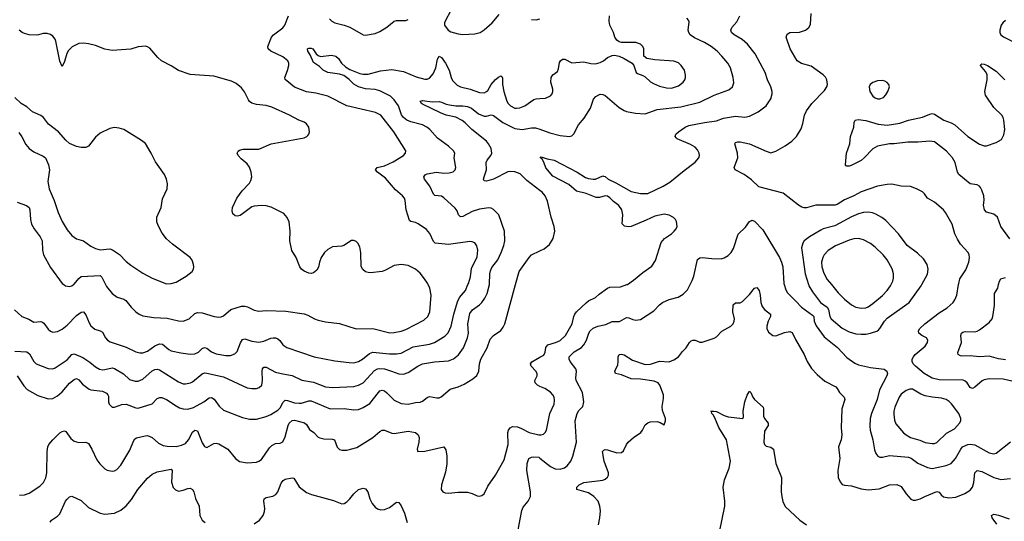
# Model space of a CAD drawing. Header units: inches. Extents: x 884691 to 1028259, y 526745 to 653629.
# Tile 31 of 241: x 955611 to 963919, y 548001 to 552237. Entities that reach past the tile are written whole.
import ezdxf

# ---------------------------------------------------------------- set-up
doc = ezdxf.new("R2010")
doc.units = ezdxf.units.IN
doc.header["$MEASUREMENT"] = 0
for name, color, linetype in [('A9554', 7, 'Continuous'), ('A9555', 7, 'Continuous'), ('A9564', 7, 'Continuous'), ('A9565', 7, 'Continuous')]:
    doc.layers.add(name, color=color, linetype=linetype)

msp = doc.modelspace()

# ---------------------------------------------------------------- linework, layer by layer
at = {"layer": 'A9554', "color": 6}
for points, elevation in [([(955566.8, 549786.8), (955630, 549731.4), (955688, 549708), (955730, 549682.8), (955787.9, 549687.9), (955803, 549683), (955814.6, 549674.6), (955850, 549624.9), (955870, 549607.3), (955890, 549599.5), (955930, 549603.1), (955970, 549624.6), (956010, 549658.1), (956090, 549739.1), (956130, 549767.1), (956150, 549770.4), (956170, 549744.2), (956196.8, 549676.8), (956211.5, 549651.5), (956244.2, 549624.2), (956290.4, 549610.4), (956310, 549597.6), (956335.7, 549550), (956352, 549530), (956375.5, 549515.5), (956510, 549472.8), (956590, 549432.1), (956624.1, 549424.1), (956650, 549424.5), (956690, 549437.5), (956750, 549481.9), (956790, 549500.7), (956815.8, 549495.8), (956870, 549451.5), (956890, 549440.6), (956970, 549422.5), (957050, 549412.2), (957090, 549414.8), (957119.6, 549430), (957150, 549459.7), (957170, 549467.4), (957190, 549463.4), (957230, 549433), (957270, 549414.5), (957350, 549401.4), (957390, 549401.3), (957425.1, 549414.9), (957444.5, 549435.5), (957472.9, 549507.1), (957490, 549536.3), (957510, 549541.2), (957570, 549522.8), (957630, 549515), (957670, 549522.6), (957730, 549548.7), (957750, 549551.8), (957770, 549550.3), (957790, 549542.3), (957807, 549527), (957832.4, 549490), (957864.8, 549470), (958096.6, 549390), (958270, 549355.7), (958390, 549341), (958430, 549340.3), (958470, 549349.2), (958503.5, 549370), (958561.5, 549418.5), (958590, 549428.9), (958730, 549414.5), (958790, 549415.9), (958830, 549422.1), (958930, 549474.4), (959070, 549498.1), (959109.6, 549510.4), (959196.9, 549563.1), (959227.3, 549592.7), (959252.3, 549647.7), (959273.1, 549750), (959304.2, 549855.8), (959322.4, 549890), (959371.4, 549950), (959393, 550000)], 2700), ([(955570, 549436.8), (955670, 549431.9), (955693.9, 549413.9), (955728.8, 549350), (955750, 549331.6), (955850, 549290.3), (955890, 549288.5), (955910, 549297), (956010, 549364.1), (956050, 549410.4), (956070, 549415.6), (956143.6, 549383.6), (956203.7, 549343.7), (956250, 549306.4), (956285.6, 549285.6), (956310, 549279.9), (956330, 549281.7), (956390, 549297.1), (956410, 549290.7), (956487.3, 549247.3), (956538.1, 549198.1), (956583.8, 549183.8), (956610, 549184.9), (956650, 549202.4), (956728.2, 549271.8), (956750, 549283.8), (956770, 549286.7), (956790, 549281.1), (956950, 549177.9), (956990, 549163.2), (957010, 549162.2), (957051.2, 549170), (957070, 549180.1), (957150, 549247.5), (957170, 549253.7), (957190, 549253), (957330, 549221), (957530, 549128.1), (957570, 549121.8), (957610, 549123.7), (957632.4, 549130), (957653.4, 549150), (957660.8, 549190), (957657.2, 549270), (957660.6, 549290), (957670, 549302.4), (957690, 549302.7), (957770, 549261.8), (957830, 549245.6), (957911.2, 549231.2), (957992.8, 549192.8), (958090, 549177), (958190, 549137.1), (958251.4, 549131.4), (958430, 549140), (958470, 549149.6), (958510, 549171.6), (958605.8, 549274.2), (958630, 549288.6), (958650, 549292), (958690, 549287.7), (958749.2, 549270), (958810, 549245.1), (958850, 549243.7), (958890, 549259), (958970, 549311.1), (959010, 549330), (959110, 549346.6), (959230, 549355.5), (959270, 549373.7), (959312.3, 549407.7), (959355, 549465), (959390.3, 549550), (959396.9, 549590), (959392.7, 549670), (959410, 549756.2), (959432.8, 549787.2), (959491, 549829), (959511.2, 549848.8), (959535.5, 549884.5), (959554.2, 549925.8), (959573.9, 550000)], 2600), ([(955590, 549228.9), (955645.2, 549145.2), (955674.3, 549114.3), (955762.6, 549062.6), (955850, 549034.2), (955890, 549038.3), (955930, 549060.2), (955970, 549094.7), (956030, 549168), (956070, 549199.3), (956090, 549205.7), (956110, 549195.5), (956139.7, 549159.7), (956195.7, 549115.8), (956210.2, 549110.2), (956310, 549099.3), (956343.6, 549083.6), (956355.6, 549070), (956358.9, 549058.9), (956361, 549010), (956366.3, 548990), (956390, 548966.1), (956410, 548964.1), (956472.8, 548987.2), (956509.8, 548990.2), (956590, 548958.4), (956610, 548956.6), (956728.3, 548991.7), (956770, 549038.7), (956793.1, 549046.9), (956810, 549046), (956850, 549029.8), (956930, 548975.4), (956960, 548960), (956990, 548950.6), (957030, 548948.8), (957077.8, 548962.2), (957163.3, 549010), (957210, 549044.3), (957230, 549045.6), (957251.5, 549031.5), (957293, 548973), (957330, 548940.3), (957490, 548876.5), (957550, 548862.9), (957610, 548864.5), (957690, 548884.9), (957730, 548902.4), (957790, 548940.8), (957810, 548959.4), (957833.4, 549006.6), (957850, 549022.6), (957870, 549022.2), (957930, 549002.5), (957970, 548997.4), (957990, 548999.4), (958050, 549019.2), (958070, 549019.1), (958230, 548950), (958350, 548955), (958430, 548941.2), (958470, 548944.9), (958510, 548961.5), (958564.5, 548995.5), (958638.2, 549090), (958650, 549102.1), (958670, 549109.3), (958690, 549102.8), (958710, 549086.8), (958770, 549024.3), (958830, 548996.8), (958890, 548990.3), (958950, 549004.4), (958990, 549008), (959010, 549014.6), (959050, 549046.7), (959070, 549053.9), (959130, 549043.6), (959150, 549045), (959167.7, 549052.3), (959244.3, 549115.7), (959310, 549136.8), (959360, 549160), (959435.4, 549204.6), (959468.1, 549231.9), (959484.9, 549270), (959490.8, 549330), (959501.2, 549370), (959555.1, 549464.9), (959581.4, 549538.6), (959608.6, 549571.4), (959670, 549612.6), (959690, 549639.2), (959704.8, 549670), (959794.3, 550000)], 2500), ([(955982.3, 550000), (955996.3, 549990), (956030, 549983.3), (956050, 549989.4), (956066, 550000)], 2800), ([(956334.5, 550000), (956343.1, 549983.1), (956390, 549924.4), (956434.5, 549894.5), (956490, 549877.3), (956506.5, 549866.5), (956552.1, 549810), (956591, 549771), (956618.6, 549750), (956650, 549735.3), (956742.9, 549722.9), (956856.4, 549716.3), (956950, 549693.4), (956990, 549691.2), (957040.2, 549710), (957090, 549754.7), (957110, 549763.2), (957150, 549760.4), (957250.7, 549729.3), (957290, 549724.6), (957310, 549726.8), (957330, 549735), (957391.4, 549788.6), (957482.7, 549817.3), (957510, 549819), (957533, 549813), (957590, 549785.4), (957630, 549775), (957690, 549782.4), (957855.7, 549775.7), (958010, 549752.5), (958041.8, 549741.8), (958098.5, 549710), (958130, 549698.9), (958190, 549686.6), (958310, 549672.4), (958450, 549627.6), (958590, 549628.1), (958733.8, 549593.8), (958770, 549594.6), (958830, 549607.3), (958870, 549620.8), (959021.3, 549698.7), (959054.3, 549730), (959071.8, 549770), (959083.6, 549910), (959071.6, 549970), (959057.5, 550000)], 2800), ([(960000, 549140.7), (959979.4, 549150), (959959.9, 549170), (959957.2, 549190), (959976.5, 549230), (959977.5, 549250), (959966.5, 549270), (959925.6, 549310), (959919.7, 549330), (959931.6, 549348.3), (960000, 549386.2)], 2400), ([(955610, 548223), (955650, 548223.7), (955690, 548237.5), (955781.3, 548298.7), (955812.3, 548330), (955831.5, 548368.5), (955840.5, 548410), (955841.3, 548590), (955847.5, 548630), (955857.6, 548650), (955890, 548690), (955950, 548747.8), (955970, 548760.5), (955990, 548765.1), (955999.3, 548759.3), (956041.1, 548701.1), (956070, 548676.6), (956110, 548665.4), (956170, 548669.3), (956190, 548658.6), (956220.6, 548610), (956261.5, 548521.5), (956286.2, 548486.2), (956330, 548444), (956350, 548432.5), (956390, 548423.5), (956410, 548427.3), (956430, 548438.7), (956464.3, 548475.7), (956539.2, 548600.8), (956570, 548678.8), (956583.2, 548696.8), (956595.1, 548704.9), (956670, 548723.6), (956690, 548724.3), (956729.3, 548709.3), (956781.8, 548661.8), (956820.9, 548640.9), (956854.2, 548634.2), (956930, 548632.9), (956977.3, 548642.7), (957010, 548658.6), (957035.2, 548690), (957070, 548754.9), (957090, 548771.1), (957110, 548766), (957150, 548662.3), (957170, 548631.6), (957190, 548623.7), (957250, 548658.2), (957270, 548660.4), (957290, 548654.6), (957368, 548610), (957432.4, 548532.4), (957466.5, 548506.5), (957530, 548494.1), (957610, 548500.1), (957630, 548507.7), (957650, 548522.6), (957719.9, 548620.1), (957739.5, 548640.5), (957770, 548657.2), (957810, 548661.8), (957830, 548673.5), (957850, 548715.6), (957874.8, 548810), (957884.5, 548830), (957910, 548851.5), (957930, 548854.4), (958013.7, 548833.7), (958030, 548817.5), (958056.6, 548776.6), (958093.6, 548750), (958130, 548712.8), (958144.7, 548704.7), (958176.5, 548696.5), (958250, 548695.8), (958267.1, 548690), (958290, 548626.2), (958310, 548607.8), (958330, 548600.9), (958370, 548602.5), (958455.3, 548624.7), (958590, 548707.6), (958650, 548760.5), (958670, 548770.8), (958690, 548769.7), (958750, 548744.6), (958770, 548742.8), (958890, 548760.9), (958949.3, 548750), (958972, 548732), (958981.3, 548710), (958979.5, 548670), (958963.8, 548610), (958970.3, 548590.3), (959030, 548592.5), (959188.8, 548628.8), (959205.7, 548605.7), (959214.8, 548550), (959214.8, 548485.2), (959202.9, 548417.1), (959168.7, 548310), (959168.5, 548270), (959180.2, 548250), (959200.2, 548240.2), (959230, 548237.5), (959310, 548246.2), (959388.3, 548248.3), (959430, 548237.1), (959470, 548217.3), (959490, 548213.6), (959510, 548218), (959530, 548234), (959561.5, 548298.5), (959627, 548390), (959699, 548521), (959731.6, 548650), (959730.9, 548750), (959735.5, 548770), (959748.5, 548791.5), (959770, 548800.7), (959810, 548799.2), (959846.1, 548786.1), (959910.2, 548750), (959990, 548730.7), (960000, 548730.7)], 2400), ([(959804.8, 547870), (959848.3, 548091.7), (959860.2, 548119.8), (959900.6, 548170), (959922.3, 548210), (959921.3, 548250), (959890.5, 548430), (959891.9, 548488.1), (959907.8, 548530), (959930, 548541.9), (959950, 548546.5), (959990, 548541.5), (960000, 548533.6)], 2300), ([(955867.3, 547992.7), (955879.9, 548010), (955930, 548043.4), (955950, 548064), (955997.8, 548170), (956010, 548189.3), (956030, 548208.1), (956050, 548211.9), (956130, 548177.9), (956190, 548117.9), (956290.7, 548070.7), (956330, 548062.1), (956410, 548070.9), (956465.1, 548094.9), (956510, 548132.8), (956554.2, 548185.8), (956606.8, 548270), (956690, 548364.2), (956730, 548400.2), (956770, 548419), (956890, 548440.1), (956897.7, 548430), (956891.1, 548331.1), (956906.3, 548286.3), (956925.4, 548265.4), (956950, 548256.2), (956990, 548263.6), (957030, 548279.4), (957050, 548280.1), (957069.2, 548269.2), (957079.6, 548250), (957094.1, 548194.1), (957124.9, 548130), (957132.2, 548050), (957150.2, 548010), (957176.1, 547990)], 2300), ([(957590, 547979.5), (957633.6, 548010), (957664.9, 548050), (957676.9, 548083.1), (957678.5, 548110), (957670.9, 548170), (957674.3, 548190), (957690, 548201.2), (957748, 548212), (957773.4, 548226.6), (957789.1, 548250.9), (957817.8, 548322.2), (957833.3, 548346.7), (957850, 548357.1), (957910, 548368.7), (957924.7, 548364.7), (957970, 548292.8), (958030, 548244.2), (958073.6, 548226.4), (958257.7, 548177.7), (958330, 548148.8), (958350, 548152.5), (958370, 548165.5), (958395.8, 548190), (958430, 548233.4), (958470, 548268.9), (958510, 548279.6), (958530, 548274.1), (958549.4, 548249.4), (958565, 548190), (958584.2, 548150), (958610, 548120.6), (958630, 548107.5), (958659, 548099), (958690, 548099.9), (958730, 548116.8), (958790, 548161.4), (958810, 548160.5), (958830, 548133), (958856.8, 548070), (958880.7, 547990)], 2300)]:
    msp.add_lwpolyline(points, dxfattribs=dict(at, elevation=elevation))
at = {"layer": 'A9555', "color": 6}
for points, elevation in [([(959393, 550000), (959397.4, 550010), (959413.4, 550066.6), (959424.2, 550135.8), (959470, 550234.5), (959475.4, 550290), (959467.7, 550327.7), (959450, 550352.3), (959430, 550361.8), (959410, 550364.1), (959230, 550339.3), (959116.4, 550350), (959103.8, 550363.8), (959071.3, 550431.3), (959044.2, 550464.2), (958973.1, 550513.1), (958950, 550524.4), (958911.7, 550531.7), (958900.2, 550540.2), (958871, 550631), (958863.6, 550710), (958856.6, 550730), (958840.8, 550750), (958781.5, 550801.5), (958697.9, 550897.9), (958629.1, 550950), (958612.8, 550970), (958627.8, 550990), (958690, 551004), (958762.8, 551037.2), (958848.6, 551091.4), (958866.9, 551110), (958869.9, 551130), (958766.8, 551290), (958658.4, 551430), (958614.4, 551454.4), (958370, 551508.7), (958210.2, 551590.3), (958110, 551615.4), (958030, 551628.8), (957930, 551665.9), (957851.9, 551731.9), (957848.1, 551750), (957871.3, 551808.7), (957881.1, 551850), (957882.1, 551870), (957874.3, 551890), (957830, 551924.4), (957730.7, 551970.7), (957707.6, 551990), (957704.8, 552010), (957735.4, 552090), (957753.7, 552110), (957831.4, 552168.6), (957848.2, 552191.8), (957878.6, 552270)], 2700), ([(959245.7, 552310), (959203.2, 552230), (959195.5, 552210), (959195.2, 552190), (959227.6, 552150), (959250, 552135), (959310, 552117.1), (959350, 552113.4), (959450, 552117.5), (959497.6, 552130), (959530, 552150.7), (959597.3, 552210), (959657.9, 552282.1)], 2700), ([(958224.5, 552244.5), (958244.1, 552224.1), (958270.2, 552210), (958350, 552191.4), (958395.3, 552175.3), (958510, 552110.1), (958530, 552105.6), (958610, 552121.8), (958650, 552136.5), (958710, 552173.1), (958770, 552225), (958790.1, 552230.1), (958870, 552231.6), (958890, 552237.8)], 2700), ([(959930, 552239), (959970, 552236.8), (960000, 552245.6)], 2700), ([(959057.5, 550000), (959051.9, 550011.9), (959027.2, 550050), (958990, 550095.2), (958950, 550130.5), (958890, 550161.3), (958830, 550170.5), (958770, 550162), (958698, 550122), (958668.6, 550111.4), (958570, 550099.7), (958550, 550100.9), (958530, 550108.4), (958506.3, 550126.3), (958493.5, 550153.5), (958489, 550269), (958479.9, 550319.9), (958463.1, 550350), (958450, 550364), (958430, 550373.5), (958410, 550371.1), (958346, 550330), (958330, 550324.9), (958250, 550319.5), (958210, 550297.7), (958182.2, 550270), (958154.2, 550230), (958139.4, 550190), (958131.6, 550148.4), (958118.5, 550121.5), (958090, 550099.3), (958070, 550095), (958050, 550097), (958010, 550114.8), (957989.9, 550129.9), (957974.5, 550150), (957943.9, 550230), (957907.9, 550287.9), (957891.5, 550370), (957892.8, 550450), (957884, 550530), (957868, 550568), (957839.4, 550599.4), (957733.9, 550653.9), (957690, 550665.4), (957650, 550667.1), (957590, 550663.2), (957570, 550655.6), (957490, 550596.2), (957470, 550583.6), (957450, 550577.7), (957430, 550581.1), (957410, 550598.4), (957404.3, 550624.3), (957407, 550650), (957443.4, 550730), (957488.3, 550791.7), (957550, 550856.5), (957561.2, 550878.8), (957568.5, 550910), (957564.2, 550950), (957550, 550990.8), (957530, 551019.1), (957480.7, 551060.7), (957455.3, 551090), (957447.1, 551110), (957453.7, 551126.3), (957465.5, 551134.5), (957496.7, 551143.3), (957630, 551144.2), (957732.5, 551187.5), (958010, 551239), (958034, 551250), (958041.7, 551258.3), (958050.8, 551270), (958055.3, 551290), (958050.5, 551330), (958030, 551357.9), (958010, 551370.9), (957967.3, 551387.3), (957886.6, 551430), (957738.3, 551498.3), (957690, 551513.3), (957610, 551521.4), (957570, 551532.9), (957550, 551547.2), (957540.3, 551560.3), (957506.5, 551626.5), (957482.2, 551662.2), (957437.2, 551697.2), (957398.1, 551718.1), (957250, 551759.2), (957050, 551774.7), (956950, 551808.3), (956888.5, 551848.5), (956808.1, 551890), (956777.2, 551917.2), (956710, 551996.2), (956690, 552008.9), (956673.2, 552013.2), (956610, 552009.2), (956550, 551987.8), (956390, 551976.1), (956330, 551988.6), (956250, 552018.6), (956190, 552033.4), (956150, 552038.5), (956110, 552035.7), (956052.4, 552007.6), (956022.5, 551977.5), (956008.4, 551951.6), (955990, 551883.6), (955970, 551842.4), (955950, 551886.6), (955915.3, 552055.3), (955910, 552071.3), (955890, 552099.2), (955870, 552112.2), (955841.8, 552121.8), (955810, 552120.3), (955770, 552107.9), (955752.7, 552107.3), (955690, 552109.9), (955650, 552121.5), (955630.8, 552130), (955607.5, 552150)], 2800), ([(959573.9, 550000), (959575.2, 550004.8), (959577.5, 550090), (959582.6, 550117.4), (959595.9, 550144.1), (959644.6, 550210), (959673.7, 550270), (959695.1, 550330), (959703.9, 550370), (959701.8, 550450), (959653.7, 550590), (959610, 550634.6), (959590, 550644.1), (959570, 550647.2), (959490, 550636.8), (959430, 550617.5), (959350, 550575.4), (959330, 550573.5), (959312.5, 550590), (959301.7, 550621.7), (959286.7, 550646.7), (959190, 550732.4), (959170, 550745.8), (959113.2, 550753.2), (959102.8, 550762.8), (959072, 550832), (959026.9, 550890), (959020.3, 550910), (959032.7, 550927.3), (959050, 550934.2), (959128.4, 550948.4), (959190, 550942.2), (959235.9, 550944.1), (959267.6, 550952.4), (959285.2, 550970), (959289.9, 550990.1), (959278.2, 551070), (959281.3, 551110), (959271.7, 551130), (959229.3, 551170), (959135.9, 551235.9), (959070.7, 551310), (959046.8, 551330), (959009.2, 551350), (958910, 551374.4), (958877.2, 551390), (958850.4, 551410), (958832.9, 551432.9), (958807.8, 551510), (958770, 551561.5), (958738.3, 551590), (958650, 551636.9), (958610, 551647.1), (958530, 551653.1), (958470, 551670.4), (958430, 551693.9), (958390.7, 551730.7), (958344.9, 551764.9), (958310, 551777.7), (958211.5, 551791.5), (958171.7, 551810), (958140.5, 551840.5), (958090, 551876.4), (958061.1, 551941.1), (958041.7, 551970), (958038.4, 551990), (958050, 551996.9), (958070, 551997.4), (958084.9, 551990), (958111.3, 551950), (958130, 551935.4), (958150, 551927.3), (958243.2, 551936.8), (958279.8, 551930), (958302.1, 551910), (958326.7, 551870), (958358.7, 551838.7), (958395.7, 551815.7), (958481.4, 551781.4), (958510, 551776.4), (958550, 551777.9), (958654.6, 551805.4), (958750, 551817.4), (958850, 551800.9), (958955, 551755), (959030, 551733.5), (959050, 551734.4), (959070, 551743.9), (959099.5, 551780.5), (959123.2, 551830), (959135.5, 551904.5), (959150, 551928.3), (959170, 551917.6), (959203.7, 551870), (959234.4, 551810), (959251.7, 551750), (959263.9, 551723.9), (959303.4, 551683.4), (959330, 551670.9), (959410.7, 551650.7), (959490, 551621.6), (959530, 551619.9), (959550, 551629.6), (959559.9, 551640.1), (959589.2, 551690.8), (959626.6, 551733.4), (959650, 551753.1), (959670, 551762.5), (959677.8, 551757.8), (959683.5, 551743.5), (959684.8, 551690), (959695, 551630), (959720.8, 551550), (959733.2, 551530), (959753.6, 551510), (959790, 551491.1), (959804, 551490), (959830, 551492.1), (959872.3, 551510), (959950, 551563), (959970, 551569.5), (960000, 551571.1)], 2600), ([(955604.8, 551284.8), (955628.9, 551248.9), (955662.4, 551182.4), (955690, 551150), (955730, 551120.1), (955810, 551086), (955829.6, 551069.6), (955853.6, 551010), (955861.8, 550970), (955846.9, 550870), (955858.7, 550810), (955902.8, 550710), (955936.6, 550610), (955970, 550532.7), (956010, 550463.7), (956050, 550413.6), (956090, 550386.4), (956150, 550368.7), (956210, 550325.1), (956250, 550304.3), (956290, 550294.3), (956370, 550300.9), (956394.9, 550294.9), (956453.9, 550253.9), (956510, 550195.9), (956550, 550163), (956650, 550097.4), (956730, 550055.2), (956850, 550006), (956890, 550008.3), (956930, 550021.8), (957015.1, 550070), (957066, 550110), (957077.7, 550130), (957081, 550150), (957078, 550170), (957065.4, 550205.4), (957048.2, 550230), (956901, 550341), (956850, 550386.9), (956813, 550433), (956778.8, 550498.8), (956768.7, 550530), (956767.1, 550570), (956803.4, 550650), (956814.9, 550725.1), (956854.9, 550810), (956857.7, 550850), (956849.5, 550890), (956833, 550930), (956756.6, 551036.6), (956719.7, 551110), (956671.2, 551191.2), (956637.4, 551217.4), (956490, 551310.4), (956450, 551322), (956410, 551325.3), (956370, 551318.9), (956290, 551278.6), (956250, 551244.8), (956191.7, 551170), (956170, 551157.8), (956130, 551156.7), (956090, 551165.1), (956032, 551192), (955999.4, 551219.3), (955938.9, 551290), (955853.6, 551353.6), (955810.7, 551410.7), (955790, 551429), (955718.4, 551458.4), (955670, 551500.4), (955624.5, 551530), (955570, 551581.2)], 2900), ([(960000, 550796), (959890, 550880.4), (959834.8, 550934.8), (959790, 550952.8), (959750, 550956.3), (959730, 550951.8), (959610, 550890), (959550, 550874.6), (959530, 550877.4), (959525.5, 550890), (959529.6, 550909.6), (959550, 550970), (959548.3, 551031.7), (959554.7, 551050), (959587.5, 551090), (959594.9, 551110), (959588.3, 551150), (959565.7, 551190), (959549.4, 551210), (959427.3, 551310), (959370, 551366.9), (959344.5, 551384.5), (959290, 551413), (959210, 551431.7), (959162.1, 551450), (959010, 551524.2), (959001.5, 551530), (958989.9, 551550.1), (959010, 551554.9), (959090, 551543.2), (959150, 551545.7), (959170, 551541.6), (959210, 551522.5), (959236.8, 551516.8), (959290, 551508.8), (959350, 551509.9), (959390, 551505), (959422.4, 551490), (959483.4, 551443.4), (959530, 551423), (959550, 551421.2), (959590, 551433.1), (959610, 551429.1), (959687.6, 551367.6), (959790, 551319.2), (959850.2, 551309.8), (959930, 551323.3), (959963.8, 551323.8), (960000, 551311.4)], 2500), ([(955590, 550696.1), (955669.3, 550669.3), (955690, 550651.1), (955696, 550630), (955700.7, 550550), (955711.6, 550510), (955733.6, 550470), (955783.9, 550403.9), (955799.1, 550370), (955802.3, 550290), (955812.6, 550250), (955870, 550144.8), (955968.3, 550010), (955982.3, 550000)], 2800), ([(959794.3, 550000), (959824.2, 550110), (959910, 550229.3), (959929.7, 550250.3), (960000, 550284.4)], 2500), ([(956066, 550000), (956070, 550002.7), (956110, 550051.2), (956130, 550068.3), (956290, 550075.9), (956302.7, 550062.7), (956334.5, 550000)], 2800)]:
    msp.add_lwpolyline(points, dxfattribs=dict(at, elevation=elevation))
at = {"layer": 'A9564', "color": 6}
for points, elevation in [([(960000, 549386.2), (960034.6, 549405.4), (960045.8, 549430), (960051.4, 549468.6), (960068.1, 549490), (960131.4, 549510), (960170, 549527.7), (960215.5, 549570), (960273.8, 549670), (960286.8, 549730), (960296, 549750), (960309.8, 549770.2), (960390, 549847), (960410, 549862.8), (960468.6, 549891.4), (960500.1, 549919.9), (960570.3, 549969.7), (960590, 549977), (960680.2, 549979.8), (960734.3, 550000)], 2400), ([(960000, 548533.6), (960090, 548462.6), (960130, 548445.2), (960170, 548441.6), (960207.3, 548452.7), (960231.2, 548470), (960261, 548510), (960279.6, 548550), (960309.5, 548670), (960297.8, 548850), (960314.8, 548910), (960330, 548937.1), (960361.7, 548970), (960371.2, 549010), (960360.3, 549090), (960306.7, 549190), (960303.1, 549210), (960308.4, 549270), (960302.5, 549290), (960255.7, 549350), (960246.4, 549370), (960248.7, 549391.3), (960290, 549430.8), (960350.2, 549469.8), (960371, 549490), (960394.4, 549530), (960412.1, 549590), (960424.5, 549610), (960450, 549632.5), (960490, 549648), (960557.1, 549662.9), (960610, 549687.1), (960672.7, 549687.3), (960730, 549723.3), (960750, 549720.6), (960784.2, 549704.2), (960810, 549698.4), (960850, 549705.8), (960962.4, 549777.6), (961010, 549830.1), (961034.6, 549850), (961090, 549874.5), (961166.2, 549893.8), (961210, 549919.9), (961245.3, 549954.7), (961268.7, 550000)], 2300), ([(960494.3, 547970), (960506.6, 548030), (960511.9, 548090), (960507.1, 548130), (960491.7, 548170), (960455.6, 548210), (960410, 548240.6), (960313.1, 548270), (960313.3, 548290), (960331.9, 548310), (960370, 548328.1), (960530, 548347.2), (960550, 548355.8), (960570, 548372.4), (960578.7, 548390), (960580, 548410), (960542.7, 548510), (960529.9, 548590), (960539.3, 548600.7), (960550, 548606.4), (960570, 548605.6), (960650, 548577.9), (960690, 548583), (960704.5, 548595.5), (960730.4, 548650), (960746.2, 548670), (960789.9, 548710), (960851.6, 548750), (960867, 548770), (960890, 548814.3), (960910, 548832.5), (960930, 548841.9), (960990, 548843.5), (961016.4, 548836.4), (961050, 548814.9), (961059.9, 548850), (961060.2, 548870), (961035.6, 548935.6), (961031.2, 548970), (961042.6, 549037.4), (961042.6, 549070), (961011.9, 549151.9), (960997.3, 549170), (960964.5, 549184.5), (960850, 549201.3), (960770, 549205.4), (960690, 549238.2), (960639.6, 549250), (960631.7, 549270), (960656.6, 549323.4), (960662.1, 549350), (960661.7, 549390), (960670, 549408.7), (960690, 549413.2), (960710, 549407.5), (960782.1, 549362.1), (960890, 549326), (960932.4, 549327.6), (961010, 549352.3), (961090, 549348.6), (961130, 549363.3), (961169.1, 549390.9), (961203.7, 549436.3), (961234.5, 549465.5), (961261.6, 549510), (961275.8, 549524.2), (961290, 549531.4), (961310, 549529.7), (961350, 549514.7), (961370, 549513.2), (961470, 549546.2), (961490, 549560.1), (961534.5, 549605.5), (961611.8, 549648.2), (961631.1, 549668.9), (961640.8, 549690), (961642.2, 549710), (961627.2, 549770), (961630, 549830.2), (961650, 549845.3), (961690, 549846.9), (961710, 549856.9), (961770, 549916.1), (961810, 549968.6), (961830, 549975.5), (961850, 549950.1), (961859.5, 549910), (961865.5, 549850), (961876.4, 549816.4), (961894.6, 549790), (961945.1, 549750), (961946.5, 549730), (961927.5, 549690), (961916.5, 549650), (961915.7, 549630), (961930, 549597.8), (961965.3, 549570), (961990, 549566.8), (962063.9, 549596.1), (962110, 549603.7), (962130, 549596.6), (962156.6, 549536.6), (962229, 549409), (962254.7, 549350), (962291.3, 549291.3), (962339.6, 549239.6), (962405.8, 549185.8), (962497.2, 549137.2), (962510, 549123.3), (962528.8, 549088.8), (962568.4, 549048.4), (962574.4, 549030), (962548.3, 548950), (962543.4, 548790), (962548.2, 548730), (962542.2, 548690), (962520.4, 548630), (962530.3, 548530), (962514, 548430), (962518.5, 548370), (962533.9, 548333.9), (962551.8, 548311.8), (962570, 548304.9), (962630, 548299.2), (962710, 548274), (962770, 548266.1), (962864.2, 548275.8), (962950, 548310), (963011.3, 548311.3), (963050, 548294), (963090, 548232.1), (963130, 548189.1), (963150, 548179.9), (963170, 548178.5), (963210, 548189.7), (963249, 548211), (963350, 548253.9), (963370, 548246.5), (963384.9, 548224.9), (963407.3, 548207.3), (963450, 548198.5), (963510, 548204.4), (963585.5, 548234.5), (963630, 548263.4), (963651, 548289), (963662, 548330), (963669.3, 548410), (963690, 548430.9), (963730, 548422.6), (963830, 548371.8), (963890, 548353.5), (963970, 548361.7)], 2200), ([(962062.2, 550000), (962075.2, 549955.2), (962088.9, 549930), (962161.1, 549861.1), (962208.5, 549808.5), (962301.9, 549741.9), (962311, 549730), (962313.9, 549690), (962330.7, 549650.7), (962398, 549558), (962511.7, 549470), (962590, 549384.6), (962656.8, 549336.8), (962690, 549322.9), (962790, 549300.2), (962904.7, 549284.7), (962929.2, 549269.2), (962932.2, 549250), (962927.6, 549230), (962867, 549110), (962846.2, 549030), (962797.4, 548910), (962787.5, 548870), (962784.5, 548804.5), (962787.5, 548770), (962809, 548690), (962823.3, 548603.3), (962834.2, 548574.2), (962851.2, 548551.2), (962870, 548541.8), (962890, 548541.8), (962950, 548555.3), (963110, 548543.9), (963134.2, 548534.2), (963190, 548491), (963270, 548456.4), (963310, 548448.3), (963427.2, 548472.8), (963470, 548489), (963506.7, 548530), (963551.2, 548610), (963567.3, 548630), (963610, 548648.5), (963631.8, 548651.8), (963670, 548646.9), (963790, 548579.6), (963830, 548571.9), (963850, 548575.3), (963970, 548673.2)], 2300), ([(962267.1, 550000), (962270, 549990.4), (962299.9, 549939.9), (962350, 549870), (962369.3, 549849.3), (962424.5, 549810), (962435.2, 549790), (962448, 549730), (962459.3, 549710), (962550, 549632.5), (962610, 549600.4), (962665.4, 549585.4), (962710, 549580), (962750, 549581.1), (962790, 549588.6), (962850.8, 549610), (962870, 549629.2), (962907, 549690), (962930, 549715.2), (963115.7, 549850), (963218.8, 549990), (963224, 550000)], 2400), ([(962459.5, 550000), (962516.1, 549930), (962570, 549877.5), (962630, 549828.2), (962666.5, 549810), (962710, 549800.4), (962750, 549804.4), (962770, 549812.2), (962810, 549839.1), (962891.6, 549908.4), (962930.5, 549950), (962958.5, 549990), (962963.4, 550000)], 2500), ([(964081.1, 549161.1), (963910, 549201.6), (963790, 549204.3), (963750, 549196.8), (963732, 549188), (963670, 549134.5), (963650, 549123.2), (963630, 549129.9), (963606.4, 549170), (963590, 549185.8), (963572, 549192), (963370, 549197.1), (963309.7, 549209.7), (963242.5, 549250), (963168.3, 549310), (963149.9, 549330), (963141.7, 549350), (963142.8, 549370), (963151.6, 549390), (963167.9, 549410), (963250, 549480.9), (963270.7, 549510), (963275.1, 549530), (963262, 549550), (963223.7, 549570), (963197.8, 549590), (963196, 549610), (963206.7, 549630), (963247.7, 549670), (963370, 549761.6), (963436.3, 549803.7), (963487, 549850), (963502, 549870), (963519.7, 549910), (963533, 550000)], 2300), ([(963930, 549363.4), (963870, 549372.2), (963790, 549394.3), (963710, 549390.6), (963630, 549399.5), (963570, 549395.4), (963550, 549399), (963530, 549409.9), (963527.5, 549427.5), (963557.6, 549510), (963552.5, 549570), (963558.3, 549590), (963570, 549598.8), (963590, 549604), (963670, 549602.1), (963690, 549606.2), (963710, 549616.7), (963790, 549679.1), (963817.2, 549710), (963823.6, 549730), (963835.6, 549824.4), (963836.1, 549923.9), (963863.7, 549970), (963871.4, 550000)], 2200), ([(960000, 548730.7), (960010, 548730.7), (960030, 548737.5), (960045.4, 548750), (960056.3, 548770), (960085.5, 548910), (960119.8, 548990), (960123.9, 549023.9), (960120.3, 549050), (960110.4, 549070), (960090, 549090.8), (960041.9, 549121.9), (960000, 549140.7)], 2400), ([(961516.8, 547910), (961559.9, 548130), (961560.5, 548170), (961545.5, 548290), (961558.2, 548350), (961596.5, 548450), (961609.8, 548510), (961575.5, 548690), (961510, 548793.2), (961475.8, 548875.8), (961461.3, 548901.3), (961451.1, 548910), (961448.3, 548928.3), (961444, 548930), (961467.7, 548932.3), (961490, 548927.3), (961554.7, 548894.7), (961590, 548882.5), (961711.9, 548868.1), (961718, 548882), (961715.4, 548930), (961728.5, 549010), (961750, 549066.3), (961766.2, 549093.8), (961770, 549099), (961781.1, 549090), (961797.1, 549050), (961810.7, 549030.7), (961883.5, 548963.5), (961887.7, 548947.7), (961885.8, 548890), (961894.5, 548870), (961925.5, 548830), (961925.4, 548810), (961896.9, 548763.1), (961888.8, 548668.8), (961895.9, 548650), (961910, 548634.2), (961950, 548627.9), (961972.2, 548610), (961992.4, 548490), (962037.7, 548370), (962037.1, 548250), (962041, 548210), (962050, 548168.2), (962070, 548126), (962194.2, 548010), (962250, 547971.7)], 2100), ([(963855.5, 547975.5), (963816.2, 548030), (963810.7, 548049.3), (963830, 548061.2), (963870, 548052.5), (963961, 548021)], 2100)]:
    msp.add_lwpolyline(points, dxfattribs=dict(at, elevation=elevation))
at = {"layer": 'A9564', "color": 6, "elevation": 2400}
msp.add_lwpolyline([(963122.3, 549117.7), (963090, 549105.4), (963050, 549074.8), (963030.5, 549050), (962994.6, 548965.4), (962986.4, 548930), (962985.9, 548905.9), (962993.9, 548853.9), (963004.7, 548824.7), (963068.7, 548748.7), (963090.7, 548730), (963128.3, 548708.3), (963206.5, 548686.5), (963250, 548665.8), (963310, 548657.9), (963330, 548658.9), (963350, 548667.7), (963430, 548746.3), (963497.6, 548782.4), (963542.1, 548830), (963551.5, 548850), (963552, 548870), (963534.4, 548910), (963474.3, 548994.3), (963453.8, 549013.8), (963428.9, 549028.9), (963390, 549041.7), (963310, 549048.9), (963250, 549061.2), (963215.2, 549075.2), (963144.2, 549115.8)], close=True, dxfattribs=at)
at = {"layer": 'A9565', "color": 6}
for points, elevation in [([(960000, 551571.1), (960046.3, 551573.7), (960090, 551595), (960103.1, 551610), (960109.4, 551630), (960108.8, 551650), (960091.7, 551710), (960094.1, 551750), (960110, 551772.8), (960150, 551799), (960158, 551822), (960165.6, 551874.4), (960173.2, 551890), (960190, 551903.7), (960210, 551903.9), (960270, 551874), (960370, 551881.1), (960430, 551867.8), (960470, 551865.6), (960510, 551874.8), (960536.2, 551890), (960570, 551918), (960610, 551935), (960630, 551936.6), (960670, 551928.5), (960711.7, 551910), (960779.5, 551870), (960792.7, 551850), (960811.9, 551791.9), (960822.6, 551782.6), (960870, 551766.5), (960890, 551753.7), (960932.9, 551712.9), (960958.6, 551698.6), (961010, 551676.9), (961070, 551661.4), (961110, 551658.3), (961170, 551679.7), (961210.6, 551710), (961223.3, 551730), (961228.7, 551750), (961229.6, 551770), (961219.1, 551810), (961193.5, 551850), (961170, 551872.5), (961130, 551887.9), (960970, 551897), (960903.1, 551910), (960877.6, 551930), (960877.7, 551990), (960870.2, 552010), (960850, 552031.7), (960810, 552044.7), (960690, 552045.6), (960670, 552049.8), (960650, 552063.9), (960633.5, 552090), (960620.5, 552130), (960589.9, 552189.9), (960583.8, 552223.8), (960588.8, 552270)], 2600), ([(960734.3, 550000), (960738.5, 550001.5), (960790, 550036.3), (960870, 550103.4), (960944.9, 550155.1), (960975.6, 550204.4), (961023.1, 550356.9), (961050.4, 550389.6), (961110.5, 550430), (961132.6, 550450), (961149.3, 550470), (961157.3, 550490), (961152.5, 550532.5), (961144.6, 550550), (961128, 550568), (961090, 550586.1), (961050, 550594), (960970, 550578.1), (960897.2, 550542.8), (960770, 550490.6), (960746.7, 550486.7), (960714.4, 550494.4), (960693.9, 550513.9), (960700.9, 550590), (960691.5, 550630), (960666.7, 550666.7), (960621.2, 550701.2), (960590, 550734), (960570, 550746.5), (960550, 550750.3), (960503.5, 550736.6), (960476.5, 550736.5), (960390, 550769.6), (960308.2, 550788.2), (960245, 550845), (960110, 550916.1), (960050, 550985.2), (960033.2, 551033.2), (960018.7, 551058.7), (960004.2, 551070), (960004.6, 551075.4), (960010, 551079.7), (960062.3, 551062.3), (960120.5, 551050), (960314.4, 550950), (960384.8, 550904.8), (960410, 550895.2), (960450, 550889.4), (960470, 550891.1), (960530, 550918.2), (960536.8, 550916.8), (960550, 550912.3), (960575.1, 550890), (960639.9, 550859.9), (960770, 550785.3), (960850, 550769), (960910.4, 550769.6), (961041.1, 550830), (961095.6, 550864.4), (961216.6, 550963.4), (961310, 551032.8), (961342, 551070), (961347.1, 551090), (961343.5, 551110), (961330, 551138.3), (961310, 551161.5), (961270, 551184.2), (961157.6, 551230), (961150, 551238.1), (961142.4, 551250), (961147.9, 551270), (961171, 551290), (961225.7, 551330), (961256.5, 551343.5), (961389.7, 551370.3), (961490, 551383.2), (961550, 551404.6), (961650, 551422), (961730, 551414.2), (961770, 551421.2), (961841.7, 551458.3), (961909.5, 551510), (961948.6, 551570), (961959.6, 551610), (961959.3, 551630), (961949.2, 551669.2), (961920.8, 551730), (961899.8, 551790), (961817.7, 551950), (961753, 552030), (961707.7, 552070), (961639.6, 552110), (961618.1, 552130), (961610.3, 552150), (961618.6, 552170), (961661.5, 552218.5), (961687.9, 552270)], 2400), ([(963533, 550000), (963534.5, 550010), (963544.7, 550050), (963594.1, 550125.9), (963619.5, 550190), (963626.5, 550230), (963623, 550250), (963613.1, 550270), (963550, 550341.3), (963523.1, 550383.1), (963503, 550430), (963478.3, 550510), (963423.9, 550610), (963406.9, 550630), (963330, 550696.6), (963270, 550728.9), (963246.9, 550766.9), (963230, 550782), (963177.6, 550810), (963127.6, 550827.6), (963050, 550832.3), (962970, 550847.6), (962930, 550846.7), (962850, 550830.8), (962710, 550782.5), (962649.3, 550750), (962570, 550717.1), (962510, 550675.6), (962490.6, 550669.4), (962330, 550670.5), (962250, 550647.3), (962230, 550646.9), (962210, 550653), (962182.6, 550670), (962053.3, 550773.3), (961846.7, 550826.7), (961786.1, 550886.1), (961725, 550930), (961649, 550970), (961640.4, 550990), (961671, 551071), (961666.8, 551110), (961644.6, 551190), (961650, 551198.8), (961670, 551207), (961690, 551205.9), (961769, 551189), (961910, 551126.3), (961950, 551113.7), (961990, 551126), (962070, 551170.8), (962124.8, 551210), (962165.1, 551250), (962203.6, 551316.4), (962219, 551361), (962234.4, 551430), (962250, 551467.9), (962294.6, 551530), (962401.2, 551638.8), (962420.9, 551670), (962426.2, 551690), (962421, 551730), (962410, 551752.3), (962390, 551771.9), (962290, 551843.7), (962208.5, 551868.5), (962170, 551890.9), (962110.9, 551990), (962077.8, 552090), (962086.4, 552113.6), (962110, 552127.9), (962190, 552131), (962240.5, 552150), (962269, 552171), (962283.9, 552196.1), (962288.1, 552290)], 2300), ([(960000, 551311.4), (960082.9, 551282.9), (960170, 551260.1), (960250, 551250.7), (960270, 551257.5), (960285.9, 551274.1), (960325.2, 551350), (960373.3, 551406.7), (960427.9, 551490), (960453.7, 551566.3), (960471.8, 551588.2), (960497.1, 551602.9), (960510, 551607), (960530, 551605.5), (960550, 551597.3), (960670, 551495.2), (960710, 551469.1), (960730, 551461.5), (960807.6, 551447.6), (960890, 551442.1), (960990, 551477.9), (961190, 551501.8), (961350, 551539.9), (961470, 551598.5), (961594, 551646), (961624.2, 551670), (961636.8, 551703.2), (961632.5, 551750), (961608.2, 551830), (961586, 551870), (961536.8, 551930), (961496.9, 551970), (961444.9, 552010), (961390, 552043.6), (961304.8, 552084.8), (961269.6, 552110), (961256.3, 552130), (961252.3, 552150), (961258.9, 552218.9), (961254.1, 552234.1), (961239.6, 552250)], 2500), ([(963930, 552229), (963907.8, 552210), (963893.8, 552190), (963880.1, 552150), (963881.6, 552130), (963890.8, 552110), (963911.4, 552091.4), (964043.9, 552023.9)], 2300), ([(963966.9, 550386.9), (963889.6, 550489.6), (963861.9, 550570), (963830, 550595.6), (963770, 550610.9), (963750.9, 550630), (963742.4, 550670), (963747.8, 550712.2), (963745.6, 550750), (963730, 550798.8), (963718.6, 550818.6), (963709.9, 550829.9), (963690, 550842.1), (963630, 550852.1), (963536.5, 550930), (963524.9, 550950), (963504.8, 551030), (963480.5, 551070), (963430, 551127.8), (963330, 551206.2), (963290, 551211.4), (963190, 551202.1), (963103.6, 551203.6), (962989.9, 551189.9), (962950, 551189.4), (962850, 551169.4), (962810, 551145.3), (962736.7, 551070), (962710, 551048.8), (962626.9, 551006.8), (962610, 551001.1), (962590, 550999.8), (962583.7, 551003.7), (962580.3, 551010), (962586.7, 551110), (962614.8, 551190), (962621.3, 551250), (962648.7, 551330), (962651.5, 551370), (962660.7, 551390), (962684.8, 551395.2), (962750, 551387), (962854.8, 551354.8), (962930, 551345.2), (963036.8, 551363.2), (963110, 551387.9), (963230, 551415.3), (963290, 551440.5), (963310, 551443.9), (963330, 551438.4), (963408.5, 551388.5), (963470, 551366.7), (963501.7, 551350), (963610, 551250), (963710, 551185.5), (963750, 551172.5), (963770, 551173.2), (963850, 551199.4), (963894.8, 551225.2), (963915.9, 551264.1), (963922.3, 551310), (963913.9, 551390), (963909.7, 551410), (963897.7, 551430), (963830, 551494.2), (963759.6, 551599.6), (963755.3, 551630), (963773.1, 551730), (963773.4, 551773.4), (963760.8, 551800.8), (963717, 551850), (963721, 551859), (963730, 551863.9), (963750, 551860.2), (963776.2, 551850), (963850, 551803), (963924.6, 551730)], 2200), ([(960000, 550284.4), (960037.5, 550302.5), (960082, 550338), (960113.6, 550390), (960125.3, 550450), (960120.4, 550490), (960094.7, 550570), (960065.2, 550705.2), (960044.4, 550750), (960020.4, 550780.4), (960000, 550796)], 2500), ([(963224, 550000), (963270, 550089.4), (963277.6, 550130), (963268.2, 550170), (963237.3, 550217.3), (963185.9, 550265.9), (963098.2, 550330), (963025.7, 550430), (962919.9, 550539.9), (962886.7, 550566.7), (962836.1, 550596.1), (962806.9, 550606.9), (962770, 550610.7), (962730, 550607.6), (962690, 550596.3), (962630, 550571.6), (962490, 550495.3), (962391.3, 550470), (962370, 550460.2), (962276.1, 550403.9), (962230.7, 550370), (962218.2, 550350), (962208.4, 550310), (962239.7, 550090), (962267.1, 550000)], 2400), ([(961268.7, 550000), (961286.2, 550033.8), (961299.1, 550070), (961330, 550212.9), (961350, 550225.1), (961370.4, 550229.6), (961450, 550220.8), (961530, 550218.8), (961554.6, 550225.4), (961590, 550244.9), (961614.8, 550270), (961635.3, 550304.7), (961673.1, 550426.9), (961734.7, 550485.3), (961770, 550533.3), (961780.8, 550539.2), (961790, 550543.6), (961810, 550534.6), (961881.7, 550461.7), (962021.3, 550230), (962039.5, 550190), (962050.9, 550150.9), (962059.3, 550010), (962062.2, 550000)], 2300), ([(962963.4, 550000), (962978.3, 550030), (962984.6, 550055.4), (962984.6, 550090), (962971.9, 550131.9), (962930, 550209.9), (962896.9, 550250), (962830, 550317.2), (962790, 550348.1), (962730, 550379.1), (962690, 550389.1), (962650, 550386.8), (962610, 550375.3), (962493.4, 550326.6), (962432.4, 550287.6), (962397.8, 550250), (962387, 550230), (962377.3, 550190), (962379.7, 550150), (962397.3, 550097.3), (962424, 550044), (962459.5, 550000)], 2500), ([(963871.4, 550000), (963879.1, 550030), (963890, 550049), (963930, 550058.9)], 2200)]:
    msp.add_lwpolyline(points, dxfattribs=dict(at, elevation=elevation))
at = {"layer": 'A9565', "color": 6, "elevation": 2300}
msp.add_lwpolyline([(962890, 551724.5), (962850, 551721), (962810, 551707.3), (962786.4, 551690), (962778.2, 551670), (962785.4, 551630), (962810, 551592.5), (962830, 551577.4), (962849.4, 551570), (962870, 551569.8), (962898.6, 551581.4), (962918.8, 551601.2), (962936.5, 551630), (962949.1, 551670), (962943.7, 551690), (962930, 551705.8), (962910, 551718.6)], close=True, dxfattribs=at)

doc.saveas('drawing.dxf')
